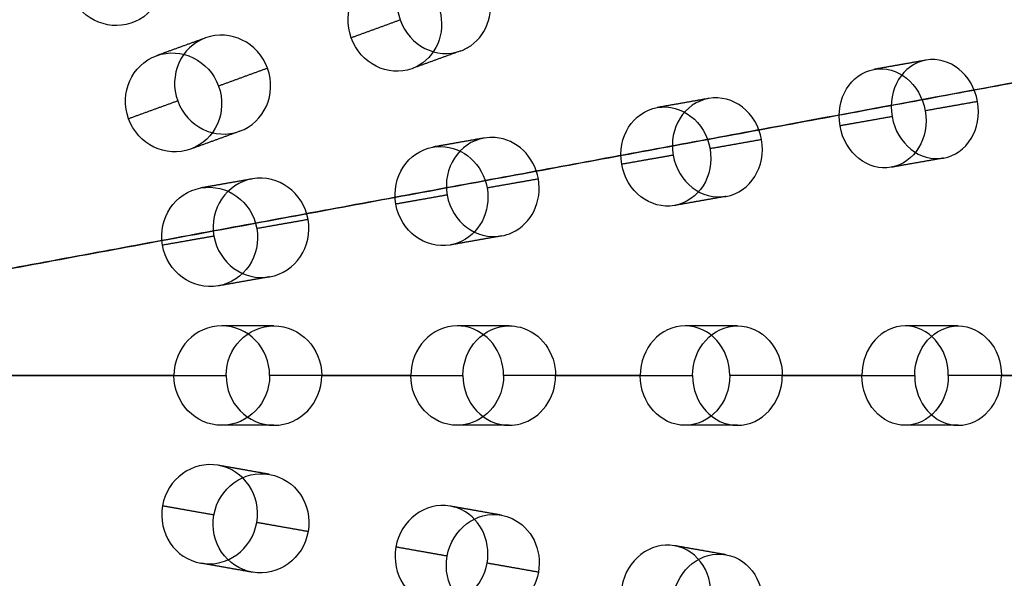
# Model space of a CAD drawing. Header units: millimetres. Extents: x -60 to 60, y -60 to 60.
# Tile 46 of 61: x 12 to 32, y -4 to 7. Entities that reach past the tile are written whole.
import ezdxf

# ---------------------------------------------------------------- set-up
doc = ezdxf.new("R2010")
doc.units = ezdxf.units.MM
doc.header["$MEASUREMENT"] = 0
doc.layers.add('Metal', color=7, linetype='Continuous', true_color=0xb2b2b2)
doc.layers.add('Opal glass', color=7, linetype='Continuous', true_color=0x7b7b7b)

msp = doc.modelspace()

# ---------------------------------------------------------------- linework, layer by layer
at = {"layer": 'Metal'}
for centre, radius in [((0.397, -0.384, 97.154), 56.961), ((0.397, -0.384, 93.154), 53.961), ((0.397, -0.384, 100.154), 53.961)]:
    msp.add_circle(centre, radius, dxfattribs=at)
for centre, radius, start, end in [((0.39, -0.346, 97.154), 60, 0, 180), ((0.39, -0.346, 107.154), 60, 0, 180), ((0.39, -0.346, 97.154), 60, 0, 180), ((0.39, -0.346, 97.154), 58.5, 0, 180), ((0.39, -0.346, 97.154), 57, 0, 180), ((0.39, -0.346, 107.154), 57, 0, 180), ((0.39, -0.346, 97.154), 57, 0, 180), ((0.397, -0.384, 107.154), 56.961, 285.0362, 95.9739), ((0.397, -0.384, 107.154), 56.961, 285.0362, 95.9739), ((0.397, -0.384, 102.154), 56.961, 285.5577, 85.3424), ((0.397, -0.384, 107.154), 55.461, 285.159, 95.8511), ((0.397, -0.384, 107.154), 53.961, 285.2887, 95.7214), ((0.397, -0.384, 107.154), 53.961, 285.2887, 95.7214), ((0.39, -0.346, 97.154), 60, 180, 0), ((0.39, -0.346, 107.154), 60, 180, 0), ((0.39, -0.346, 97.154), 60, 180, 0), ((0.39, -0.346, 97.154), 58.5, 180, 360), ((0.39, -0.346, 97.154), 57, 180, 0), ((0.39, -0.346, 107.154), 57, 180, 0), ((0.39, -0.346, 97.154), 57, 180, 0)]:
    msp.add_arc(centre, radius, start, end, dxfattribs=at)
for points, knots in [([(15.134, 8.166, 161.552), (14.857, 8.646, 161.552), (14.26, 8.816, 161.679), (13.801, 8.551, 161.835), (13.342, 8.286, 161.99), (13.191, 7.684, 162.117), (13.468, 7.204, 162.117), (13.745, 6.725, 162.117), (14.342, 6.554, 161.99), (14.801, 6.819, 161.835), (15.26, 7.084, 161.679), (15.411, 7.687, 161.552), (15.134, 8.166, 161.552)], [0, 0, 0, 0, 1.739905, 1.739905, 1.739905, 3.479815, 3.479815, 3.479815, 5.219725, 5.219725, 5.219725, 6.959631, 6.959631, 6.959631, 6.959631]), ([(15.134, 8.166, 161.552), (14.857, 8.646, 161.552), (14.26, 8.816, 161.679), (13.801, 8.551, 161.835), (13.342, 8.286, 161.99), (13.191, 7.684, 162.117), (13.468, 7.204, 162.117), (13.745, 6.725, 162.117), (14.342, 6.554, 161.99), (14.801, 6.819, 161.835), (15.26, 7.084, 161.679), (15.411, 7.687, 161.552), (15.134, 8.166, 161.552)], [0, 0, 0, 0, 1.739905, 1.739905, 1.739905, 3.479815, 3.479815, 3.479815, 5.219725, 5.219725, 5.219725, 6.959631, 6.959631, 6.959631, 6.959631]), ([(21.79, 7.443, 162.664), (21.947, 7.01, 162.664), (21.809, 6.533, 162.778), (21.456, 6.288, 162.941), (21.394, 6.245, 162.969), (21.327, 6.21, 162.999), (21.257, 6.185, 163.028), (20.773, 6.009, 163.229), (20.228, 6.287, 163.392), (20.039, 6.806, 163.392), (19.85, 7.325, 163.392), (20.089, 7.888, 163.229), (20.573, 8.064, 163.028), (20.643, 8.09, 162.999), (20.717, 8.106, 162.969), (20.792, 8.113, 162.941), (21.22, 8.152, 162.778), (21.633, 7.875, 162.664), (21.79, 7.443, 162.664)], [0, 0, 0, 0, 1.42998, 1.42998, 1.42998, 1.671751, 1.671751, 1.671751, 3.409602, 3.409602, 3.409602, 5.147453, 5.147453, 5.147453, 5.389224, 5.389224, 5.389224, 6.819204, 6.819204, 6.819204, 6.819204]), ([(21.79, 7.443, 162.664), (21.947, 7.01, 162.664), (21.809, 6.533, 162.778), (21.456, 6.288, 162.941), (21.394, 6.245, 162.969), (21.327, 6.21, 162.999), (21.257, 6.185, 163.028), (20.773, 6.009, 163.229), (20.228, 6.287, 163.392), (20.039, 6.806, 163.392), (19.85, 7.325, 163.392), (20.089, 7.888, 163.229), (20.573, 8.064, 163.028), (20.643, 8.09, 162.999), (20.717, 8.106, 162.969), (20.792, 8.113, 162.941), (21.22, 8.152, 162.778), (21.633, 7.875, 162.664), (21.79, 7.443, 162.664)], [0, 0, 0, 0, 1.42998, 1.42998, 1.42998, 1.671751, 1.671751, 1.671751, 3.409602, 3.409602, 3.409602, 5.147453, 5.147453, 5.147453, 5.389224, 5.389224, 5.389224, 6.819204, 6.819204, 6.819204, 6.819204]), ([(20.806, 7.085, 159.851), (20.64, 7.54, 159.851), (20.194, 7.819, 159.978), (19.748, 7.747, 160.152), (19.694, 7.738, 160.173), (19.64, 7.725, 160.194), (19.589, 7.706, 160.216), (19.106, 7.53, 160.417), (18.867, 6.967, 160.581), (19.056, 6.448, 160.581), (19.245, 5.929, 160.581), (19.79, 5.651, 160.417), (20.273, 5.827, 160.216), (20.325, 5.845, 160.194), (20.374, 5.869, 160.173), (20.421, 5.897, 160.152), (20.81, 6.129, 159.978), (20.972, 6.629, 159.851), (20.806, 7.085, 159.851)], [0, 0, 0, 0, 1.510787, 1.510787, 1.510787, 1.68714, 1.68714, 1.68714, 3.425004, 3.425004, 3.425004, 5.162867, 5.162867, 5.162867, 5.33922, 5.33922, 5.33922, 6.850007, 6.850007, 6.850007, 6.850007]), ([(20.806, 7.085, 159.851), (20.64, 7.54, 159.851), (20.194, 7.819, 159.978), (19.748, 7.747, 160.152), (19.694, 7.738, 160.173), (19.64, 7.725, 160.194), (19.589, 7.706, 160.216), (19.106, 7.53, 160.417), (18.867, 6.967, 160.581), (19.056, 6.448, 160.581), (19.245, 5.929, 160.581), (19.79, 5.651, 160.417), (20.273, 5.827, 160.216), (20.325, 5.845, 160.194), (20.374, 5.869, 160.173), (20.421, 5.897, 160.152), (20.81, 6.129, 159.978), (20.972, 6.629, 159.851), (20.806, 7.085, 159.851)], [0, 0, 0, 0, 1.510787, 1.510787, 1.510787, 1.68714, 1.68714, 1.68714, 3.425004, 3.425004, 3.425004, 5.162867, 5.162867, 5.162867, 5.33922, 5.33922, 5.33922, 6.850007, 6.850007, 6.850007, 6.850007]), ([(17.372, 5.835, 164.367), (17.562, 5.315, 164.367), (17.309, 4.748, 164.496), (16.812, 4.567, 164.653), (16.314, 4.386, 164.811), (15.756, 4.658, 164.939), (15.567, 5.178, 164.939), (15.378, 5.698, 164.939), (15.63, 6.265, 164.811), (16.128, 6.446, 164.653), (16.625, 6.627, 164.496), (17.183, 6.355, 164.367), (17.372, 5.835, 164.367)], [0, 0, 0, 0, 1.739693, 1.739693, 1.739693, 3.479389, 3.479389, 3.479389, 5.219086, 5.219086, 5.219086, 6.958778, 6.958778, 6.958778, 6.958778]), ([(17.372, 5.835, 164.367), (17.562, 5.315, 164.367), (17.309, 4.748, 164.496), (16.812, 4.567, 164.653), (16.314, 4.386, 164.811), (15.756, 4.658, 164.939), (15.567, 5.178, 164.939), (15.378, 5.698, 164.939), (15.63, 6.265, 164.811), (16.128, 6.446, 164.653), (16.625, 6.627, 164.496), (17.183, 6.355, 164.367), (17.372, 5.835, 164.367)], [0, 0, 0, 0, 1.739693, 1.739693, 1.739693, 3.479389, 3.479389, 3.479389, 5.219086, 5.219086, 5.219086, 6.958778, 6.958778, 6.958778, 6.958778]), ([(16.388, 5.477, 161.552), (16.198, 5.997, 161.552), (15.64, 6.269, 161.679), (15.142, 6.087, 161.835), (14.644, 5.906, 161.99), (14.391, 5.339, 162.117), (14.58, 4.819, 162.117), (14.769, 4.298, 162.117), (15.328, 4.027, 161.99), (15.826, 4.208, 161.835), (16.324, 4.389, 161.679), (16.577, 4.956, 161.552), (16.388, 5.477, 161.552)], [0, 0, 0, 0, 1.739906, 1.739906, 1.739906, 3.479816, 3.479816, 3.479816, 5.219726, 5.219726, 5.219726, 6.959631, 6.959631, 6.959631, 6.959631]), ([(16.388, 5.477, 161.552), (16.198, 5.997, 161.552), (15.64, 6.269, 161.679), (15.142, 6.087, 161.835), (14.644, 5.906, 161.99), (14.391, 5.339, 162.117), (14.58, 4.819, 162.117), (14.769, 4.298, 162.117), (15.328, 4.027, 161.99), (15.826, 4.208, 161.835), (16.324, 4.389, 161.679), (16.577, 4.956, 161.552), (16.388, 5.477, 161.552)], [0, 0, 0, 0, 1.739906, 1.739906, 1.739906, 3.479816, 3.479816, 3.479816, 5.219726, 5.219726, 5.219726, 6.959631, 6.959631, 6.959631, 6.959631]), ([(31.643, 5.165, 158.074), (31.741, 4.611, 158.074), (31.424, 4.111, 158.313), (30.958, 4.028, 158.598), (30.492, 3.946, 158.882), (30.023, 4.309, 159.121), (29.925, 4.862, 159.121), (29.828, 5.415, 159.121), (30.144, 5.916, 158.882), (30.611, 5.998, 158.598), (31.077, 6.08, 158.313), (31.546, 5.718, 158.074), (31.643, 5.165, 158.074)], [0, 0, 0, 0, 1.752923, 1.752923, 1.752923, 3.505767, 3.505767, 3.505767, 5.258611, 5.258611, 5.258611, 7.011534, 7.011534, 7.011534, 7.011534]), ([(31.643, 5.165, 158.074), (31.741, 4.611, 158.074), (31.424, 4.111, 158.313), (30.958, 4.028, 158.598), (30.492, 3.946, 158.882), (30.023, 4.309, 159.121), (29.925, 4.862, 159.121), (29.828, 5.415, 159.121), (30.144, 5.916, 158.882), (30.611, 5.998, 158.598), (31.077, 6.08, 158.313), (31.546, 5.718, 158.074), (31.643, 5.165, 158.074)], [0, 0, 0, 0, 1.752923, 1.752923, 1.752923, 3.505767, 3.505767, 3.505767, 5.258611, 5.258611, 5.258611, 7.011534, 7.011534, 7.011534, 7.011534]), ([(30.59, 4.979, 155.201), (30.493, 5.533, 155.201), (30.025, 5.895, 155.446), (29.561, 5.813, 155.735), (29.098, 5.731, 156.023), (28.782, 5.231, 156.267), (28.879, 4.677, 156.267), (28.977, 4.123, 156.267), (29.445, 3.762, 156.023), (29.909, 3.843, 155.735), (30.372, 3.925, 155.446), (30.688, 4.425, 155.201), (30.59, 4.979, 155.201)], [0, 0, 0, 0, 1.754643, 1.754643, 1.754643, 3.509189, 3.509189, 3.509189, 5.263734, 5.263734, 5.263734, 7.018377, 7.018377, 7.018377, 7.018377]), ([(30.59, 4.979, 155.201), (30.493, 5.533, 155.201), (30.025, 5.895, 155.446), (29.561, 5.813, 155.735), (29.098, 5.731, 156.023), (28.782, 5.231, 156.267), (28.879, 4.677, 156.267), (28.977, 4.123, 156.267), (29.445, 3.762, 156.023), (29.909, 3.843, 155.735), (30.372, 3.925, 155.446), (30.688, 4.425, 155.201), (30.59, 4.979, 155.201)], [0, 0, 0, 0, 1.754643, 1.754643, 1.754643, 3.509189, 3.509189, 3.509189, 5.263734, 5.263734, 5.263734, 7.018377, 7.018377, 7.018377, 7.018377]), ([(27.303, 4.399, 160.569), (27.4, 3.853, 160.569), (27.077, 3.344, 160.768), (26.589, 3.258, 161.011), (26.1, 3.172, 161.255), (25.623, 3.539, 161.454), (25.526, 4.086, 161.454), (25.43, 4.633, 161.454), (25.753, 5.141, 161.255), (26.241, 5.228, 161.011), (26.73, 5.314, 160.768), (27.207, 4.946, 160.569), (27.303, 4.399, 160.569)], [0, 0, 0, 0, 1.74211, 1.74211, 1.74211, 3.484207, 3.484207, 3.484207, 5.226305, 5.226305, 5.226305, 6.968414, 6.968414, 6.968414, 6.968414]), ([(27.303, 4.399, 160.569), (27.4, 3.853, 160.569), (27.077, 3.344, 160.768), (26.589, 3.258, 161.011), (26.1, 3.172, 161.255), (25.623, 3.539, 161.454), (25.526, 4.086, 161.454), (25.43, 4.633, 161.454), (25.753, 5.141, 161.255), (26.241, 5.228, 161.011), (26.73, 5.314, 160.768), (27.207, 4.946, 160.569), (27.303, 4.399, 160.569)], [0, 0, 0, 0, 1.74211, 1.74211, 1.74211, 3.484207, 3.484207, 3.484207, 5.226305, 5.226305, 5.226305, 6.968414, 6.968414, 6.968414, 6.968414]), ([(26.266, 4.216, 157.737), (26.169, 4.763, 157.737), (25.692, 5.131, 157.939), (25.205, 5.045, 158.185), (24.718, 4.959, 158.43), (24.396, 4.451, 158.632), (24.492, 3.904, 158.632), (24.589, 3.357, 158.632), (25.066, 2.989, 158.43), (25.553, 3.075, 158.185), (26.04, 3.161, 157.939), (26.362, 3.669, 157.737), (26.266, 4.216, 157.737)], [0, 0, 0, 0, 1.742589, 1.742589, 1.742589, 3.485163, 3.485163, 3.485163, 5.227738, 5.227738, 5.227738, 6.970327, 6.970327, 6.970327, 6.970327]), ([(26.266, 4.216, 157.737), (26.169, 4.763, 157.737), (25.692, 5.131, 157.939), (25.205, 5.045, 158.185), (24.718, 4.959, 158.43), (24.396, 4.451, 158.632), (24.492, 3.904, 158.632), (24.589, 3.357, 158.632), (25.066, 2.989, 158.43), (25.553, 3.075, 158.185), (26.04, 3.161, 157.939), (26.362, 3.669, 157.737), (26.266, 4.216, 157.737)], [0, 0, 0, 0, 1.742589, 1.742589, 1.742589, 3.485163, 3.485163, 3.485163, 5.227738, 5.227738, 5.227738, 6.970327, 6.970327, 6.970327, 6.970327]), ([(22.817, 3.608, 162.664), (22.897, 3.155, 162.664), (22.679, 2.71, 162.778), (22.288, 2.529, 162.941), (22.219, 2.497, 162.969), (22.148, 2.475, 162.999), (22.074, 2.462, 163.028), (21.567, 2.373, 163.229), (21.079, 2.741, 163.392), (20.983, 3.285, 163.392), (20.887, 3.829, 163.392), (21.22, 4.342, 163.229), (21.726, 4.431, 163.028), (21.8, 4.444, 162.999), (21.876, 4.448, 162.969), (21.951, 4.442, 162.941), (22.38, 4.406, 162.778), (22.737, 4.062, 162.664), (22.817, 3.608, 162.664)], [0, 0, 0, 0, 1.42998, 1.42998, 1.42998, 1.671751, 1.671751, 1.671751, 3.409602, 3.409602, 3.409602, 5.147452, 5.147452, 5.147452, 5.389223, 5.389223, 5.389223, 6.819204, 6.819204, 6.819204, 6.819204]), ([(22.817, 3.608, 162.664), (22.897, 3.155, 162.664), (22.679, 2.71, 162.778), (22.288, 2.529, 162.941), (22.219, 2.497, 162.969), (22.148, 2.475, 162.999), (22.074, 2.462, 163.028), (21.567, 2.373, 163.229), (21.079, 2.741, 163.392), (20.983, 3.285, 163.392), (20.887, 3.829, 163.392), (21.22, 4.342, 163.229), (21.726, 4.431, 163.028), (21.8, 4.444, 162.999), (21.876, 4.448, 162.969), (21.951, 4.442, 162.941), (22.38, 4.406, 162.778), (22.737, 4.062, 162.664), (22.817, 3.608, 162.664)], [0, 0, 0, 0, 1.42998, 1.42998, 1.42998, 1.671751, 1.671751, 1.671751, 3.409602, 3.409602, 3.409602, 5.147452, 5.147452, 5.147452, 5.389223, 5.389223, 5.389223, 6.819204, 6.819204, 6.819204, 6.819204]), ([(21.786, 3.427, 159.851), (21.702, 3.904, 159.851), (21.311, 4.256, 159.978), (20.859, 4.263, 160.152), (20.804, 4.264, 160.173), (20.75, 4.259, 160.194), (20.696, 4.25, 160.216), (20.189, 4.16, 160.417), (19.856, 3.647, 160.581), (19.952, 3.103, 160.581), (20.048, 2.559, 160.581), (20.537, 2.191, 160.417), (21.043, 2.28, 160.216), (21.097, 2.29, 160.194), (21.15, 2.304, 160.173), (21.201, 2.324, 160.152), (21.624, 2.484, 159.978), (21.871, 2.949, 159.851), (21.786, 3.427, 159.851)], [0, 0, 0, 0, 1.510787, 1.510787, 1.510787, 1.68714, 1.68714, 1.68714, 3.425004, 3.425004, 3.425004, 5.162867, 5.162867, 5.162867, 5.33922, 5.33922, 5.33922, 6.850007, 6.850007, 6.850007, 6.850007]), ([(21.786, 3.427, 159.851), (21.702, 3.904, 159.851), (21.311, 4.256, 159.978), (20.859, 4.263, 160.152), (20.804, 4.264, 160.173), (20.75, 4.259, 160.194), (20.696, 4.25, 160.216), (20.189, 4.16, 160.417), (19.856, 3.647, 160.581), (19.952, 3.103, 160.581), (20.048, 2.559, 160.581), (20.537, 2.191, 160.417), (21.043, 2.28, 160.216), (21.097, 2.29, 160.194), (21.15, 2.304, 160.173), (21.201, 2.324, 160.152), (21.624, 2.484, 159.978), (21.871, 2.949, 159.851), (21.786, 3.427, 159.851)], [0, 0, 0, 0, 1.510787, 1.510787, 1.510787, 1.68714, 1.68714, 1.68714, 3.425004, 3.425004, 3.425004, 5.162867, 5.162867, 5.162867, 5.33922, 5.33922, 5.33922, 6.850007, 6.850007, 6.850007, 6.850007]), ([(18.188, 2.792, 164.367), (18.284, 2.247, 164.367), (17.937, 1.732, 164.496), (17.415, 1.64, 164.653), (16.894, 1.549, 164.811), (16.392, 1.913, 164.939), (16.296, 2.458, 164.939), (16.2, 3.004, 164.939), (16.547, 3.518, 164.811), (17.068, 3.61, 164.653), (17.589, 3.702, 164.496), (18.092, 3.337, 164.367), (18.188, 2.792, 164.367)], [0, 0, 0, 0, 1.739693, 1.739693, 1.739693, 3.479389, 3.479389, 3.479389, 5.219086, 5.219086, 5.219086, 6.958778, 6.958778, 6.958778, 6.958778]), ([(18.188, 2.792, 164.367), (18.284, 2.247, 164.367), (17.937, 1.732, 164.496), (17.415, 1.64, 164.653), (16.894, 1.549, 164.811), (16.392, 1.913, 164.939), (16.296, 2.458, 164.939), (16.2, 3.004, 164.939), (16.547, 3.518, 164.811), (17.068, 3.61, 164.653), (17.589, 3.702, 164.496), (18.092, 3.337, 164.367), (18.188, 2.792, 164.367)], [0, 0, 0, 0, 1.739693, 1.739693, 1.739693, 3.479389, 3.479389, 3.479389, 5.219086, 5.219086, 5.219086, 6.958778, 6.958778, 6.958778, 6.958778]), ([(17.156, 2.61, 161.552), (17.06, 3.155, 161.552), (16.557, 3.52, 161.679), (16.035, 3.428, 161.835), (15.513, 3.336, 161.99), (15.165, 2.821, 162.117), (15.261, 2.276, 162.117), (15.358, 1.731, 162.117), (15.86, 1.366, 161.99), (16.382, 1.458, 161.835), (16.904, 1.55, 161.679), (17.252, 2.065, 161.552), (17.156, 2.61, 161.552)], [0, 0, 0, 0, 1.739905, 1.739905, 1.739905, 3.479815, 3.479815, 3.479815, 5.219725, 5.219725, 5.219725, 6.959631, 6.959631, 6.959631, 6.959631]), ([(17.156, 2.61, 161.552), (17.06, 3.155, 161.552), (16.557, 3.52, 161.679), (16.035, 3.428, 161.835), (15.513, 3.336, 161.99), (15.165, 2.821, 162.117), (15.261, 2.276, 162.117), (15.358, 1.731, 162.117), (15.86, 1.366, 161.99), (16.382, 1.458, 161.835), (16.904, 1.55, 161.679), (17.252, 2.065, 161.552), (17.156, 2.61, 161.552)], [0, 0, 0, 0, 1.739905, 1.739905, 1.739905, 3.479815, 3.479815, 3.479815, 5.219725, 5.219725, 5.219725, 6.959631, 6.959631, 6.959631, 6.959631]), ([(17.415, -0.346, 161.552), (17.415, 0.208, 161.552), (16.983, 0.654, 161.679), (16.453, 0.654, 161.835), (15.923, 0.654, 161.99), (15.491, 0.208, 162.117), (15.491, -0.346, 162.117)], [0, 0, 0, 0, 1.739905, 1.739905, 1.739905, 3.479815, 3.479815, 3.479815, 3.479815]), ([(17.415, -0.346, 161.552), (17.415, 0.208, 161.552), (16.983, 0.654, 161.679), (16.453, 0.654, 161.835), (15.923, 0.654, 161.99), (15.491, 0.208, 162.117), (15.491, -0.346, 162.117)], [0, 0, 0, 0, 1.739905, 1.739905, 1.739905, 3.479815, 3.479815, 3.479815, 3.479815]), ([(16.541, -0.346, 164.939), (16.541, 0.207, 164.939), (16.972, 0.654, 164.811), (17.502, 0.654, 164.653), (18.031, 0.654, 164.496), (18.462, 0.207, 164.367), (18.462, -0.346, 164.367)], [3.479389, 3.479389, 3.479389, 3.479389, 5.219086, 5.219086, 5.219086, 6.958778, 6.958778, 6.958778, 6.958778]), ([(16.541, -0.346, 164.939), (16.541, 0.207, 164.939), (16.972, 0.654, 164.811), (17.502, 0.654, 164.653), (18.031, 0.654, 164.496), (18.462, 0.207, 164.367), (18.462, -0.346, 164.367)], [3.479389, 3.479389, 3.479389, 3.479389, 5.219086, 5.219086, 5.219086, 6.958778, 6.958778, 6.958778, 6.958778]), ([(22.116, -0.346, 159.851), (22.116, 0.139, 159.851), (21.793, 0.553, 159.978), (21.348, 0.638, 160.152), (21.294, 0.649, 160.173), (21.24, 0.654, 160.194), (21.185, 0.654, 160.216), (20.671, 0.654, 160.417), (20.254, 0.206, 160.581), (20.254, -0.346, 160.581)], [0, 0, 0, 0, 1.510787, 1.510787, 1.510787, 1.68714, 1.68714, 1.68714, 3.425003, 3.425003, 3.425003, 3.425003]), ([(22.116, -0.346, 159.851), (22.116, 0.139, 159.851), (21.793, 0.553, 159.978), (21.348, 0.638, 160.152), (21.294, 0.649, 160.173), (21.24, 0.654, 160.194), (21.185, 0.654, 160.216), (20.671, 0.654, 160.417), (20.254, 0.206, 160.581), (20.254, -0.346, 160.581)], [0, 0, 0, 0, 1.510787, 1.510787, 1.510787, 1.68714, 1.68714, 1.68714, 3.425003, 3.425003, 3.425003, 3.425003]), ([(21.3, -0.346, 163.392), (21.3, 0.206, 163.392), (21.718, 0.654, 163.229), (22.232, 0.654, 163.028), (22.307, 0.654, 162.999), (22.382, 0.644, 162.969), (22.454, 0.625, 162.941), (22.871, 0.515, 162.778), (23.163, 0.114, 162.664), (23.163, -0.346, 162.664)], [3.409602, 3.409602, 3.409602, 3.409602, 5.147453, 5.147453, 5.147453, 5.389224, 5.389224, 5.389224, 6.819204, 6.819204, 6.819204, 6.819204]), ([(21.3, -0.346, 163.392), (21.3, 0.206, 163.392), (21.718, 0.654, 163.229), (22.232, 0.654, 163.028), (22.307, 0.654, 162.999), (22.382, 0.644, 162.969), (22.454, 0.625, 162.941), (22.871, 0.515, 162.778), (23.163, 0.114, 162.664), (23.163, -0.346, 162.664)], [3.409602, 3.409602, 3.409602, 3.409602, 5.147453, 5.147453, 5.147453, 5.389224, 5.389224, 5.389224, 6.819204, 6.819204, 6.819204, 6.819204]), ([(26.665, -0.346, 157.737), (26.665, 0.209, 157.737), (26.259, 0.654, 157.939), (25.764, 0.654, 158.185), (25.27, 0.654, 158.43), (24.864, 0.209, 158.632), (24.864, -0.346, 158.632)], [0, 0, 0, 0, 1.742589, 1.742589, 1.742589, 3.485163, 3.485163, 3.485163, 3.485163]), ([(26.665, -0.346, 157.737), (26.665, 0.209, 157.737), (26.259, 0.654, 157.939), (25.764, 0.654, 158.185), (25.27, 0.654, 158.43), (24.864, 0.209, 158.632), (24.864, -0.346, 158.632)], [0, 0, 0, 0, 1.742589, 1.742589, 1.742589, 3.485163, 3.485163, 3.485163, 3.485163]), ([(25.914, -0.346, 161.454), (25.914, 0.209, 161.454), (26.321, 0.654, 161.255), (26.816, 0.654, 161.011), (27.312, 0.654, 160.768), (27.719, 0.209, 160.569), (27.719, -0.346, 160.569)], [3.484207, 3.484207, 3.484207, 3.484207, 5.226305, 5.226305, 5.226305, 6.968414, 6.968414, 6.968414, 6.968414]), ([(25.914, -0.346, 161.454), (25.914, 0.209, 161.454), (26.321, 0.654, 161.255), (26.816, 0.654, 161.011), (27.312, 0.654, 160.768), (27.719, 0.209, 160.569), (27.719, -0.346, 160.569)], [3.484207, 3.484207, 3.484207, 3.484207, 5.226305, 5.226305, 5.226305, 6.968414, 6.968414, 6.968414, 6.968414]), ([(31.056, -0.346, 155.201), (31.056, 0.217, 155.201), (30.658, 0.654, 155.446), (30.188, 0.654, 155.735), (29.717, 0.654, 156.023), (29.319, 0.217, 156.267), (29.319, -0.346, 156.267)], [0, 0, 0, 0, 1.754643, 1.754643, 1.754643, 3.509189, 3.509189, 3.509189, 3.509189]), ([(31.056, -0.346, 155.201), (31.056, 0.217, 155.201), (30.658, 0.654, 155.446), (30.188, 0.654, 155.735), (29.717, 0.654, 156.023), (29.319, 0.217, 156.267), (29.319, -0.346, 156.267)], [0, 0, 0, 0, 1.754643, 1.754643, 1.754643, 3.509189, 3.509189, 3.509189, 3.509189]), ([(30.381, -0.346, 159.121), (30.381, 0.215, 159.121), (30.78, 0.654, 158.882), (31.253, 0.654, 158.598), (31.727, 0.654, 158.313), (32.125, 0.216, 158.074), (32.125, -0.346, 158.074)], [3.505767, 3.505767, 3.505767, 3.505767, 5.258611, 5.258611, 5.258611, 7.011534, 7.011534, 7.011534, 7.011534]), ([(30.381, -0.346, 159.121), (30.381, 0.215, 159.121), (30.78, 0.654, 158.882), (31.253, 0.654, 158.598), (31.727, 0.654, 158.313), (32.125, 0.216, 158.074), (32.125, -0.346, 158.074)], [3.505767, 3.505767, 3.505767, 3.505767, 5.258611, 5.258611, 5.258611, 7.011534, 7.011534, 7.011534, 7.011534]), ([(17.415, -0.346, 161.552), (17.415, -0.9, 161.552), (16.983, -1.346, 161.679), (16.453, -1.346, 161.835), (15.923, -1.346, 161.99), (15.491, -0.9, 162.117), (15.491, -0.346, 162.117)], [0, 0, 0, 0, 1.739905, 1.739905, 1.739905, 3.479815, 3.479815, 3.479815, 3.479815]), ([(17.415, -0.346, 161.552), (17.415, -0.9, 161.552), (16.983, -1.346, 161.679), (16.453, -1.346, 161.835), (15.923, -1.346, 161.99), (15.491, -0.9, 162.117), (15.491, -0.346, 162.117)], [0, 0, 0, 0, 1.739905, 1.739905, 1.739905, 3.479815, 3.479815, 3.479815, 3.479815]), ([(16.541, -0.346, 164.939), (16.541, -0.9, 164.939), (16.972, -1.346, 164.811), (17.502, -1.346, 164.653), (18.031, -1.346, 164.496), (18.462, -0.9, 164.367), (18.462, -0.346, 164.367)], [3.479389, 3.479389, 3.479389, 3.479389, 5.219086, 5.219086, 5.219086, 6.958778, 6.958778, 6.958778, 6.958778]), ([(16.541, -0.346, 164.939), (16.541, -0.9, 164.939), (16.972, -1.346, 164.811), (17.502, -1.346, 164.653), (18.031, -1.346, 164.496), (18.462, -0.9, 164.367), (18.462, -0.346, 164.367)], [3.479389, 3.479389, 3.479389, 3.479389, 5.219086, 5.219086, 5.219086, 6.958778, 6.958778, 6.958778, 6.958778]), ([(22.116, -0.346, 159.851), (22.116, -0.831, 159.851), (21.793, -1.246, 159.978), (21.348, -1.331, 160.152), (21.294, -1.341, 160.173), (21.24, -1.346, 160.194), (21.185, -1.346, 160.216), (20.671, -1.346, 160.417), (20.254, -0.899, 160.581), (20.254, -0.346, 160.581)], [0, 0, 0, 0, 1.510787, 1.510787, 1.510787, 1.68714, 1.68714, 1.68714, 3.425003, 3.425003, 3.425003, 3.425003]), ([(22.116, -0.346, 159.851), (22.116, -0.831, 159.851), (21.793, -1.246, 159.978), (21.348, -1.331, 160.152), (21.294, -1.341, 160.173), (21.24, -1.346, 160.194), (21.185, -1.346, 160.216), (20.671, -1.346, 160.417), (20.254, -0.899, 160.581), (20.254, -0.346, 160.581)], [0, 0, 0, 0, 1.510787, 1.510787, 1.510787, 1.68714, 1.68714, 1.68714, 3.425003, 3.425003, 3.425003, 3.425003]), ([(21.3, -0.346, 163.392), (21.3, -0.899, 163.392), (21.718, -1.346, 163.229), (22.232, -1.346, 163.028), (22.307, -1.346, 162.999), (22.382, -1.336, 162.969), (22.454, -1.317, 162.941), (22.871, -1.207, 162.778), (23.163, -0.806, 162.664), (23.163, -0.346, 162.664)], [3.409602, 3.409602, 3.409602, 3.409602, 5.147453, 5.147453, 5.147453, 5.389224, 5.389224, 5.389224, 6.819204, 6.819204, 6.819204, 6.819204]), ([(21.3, -0.346, 163.392), (21.3, -0.899, 163.392), (21.718, -1.346, 163.229), (22.232, -1.346, 163.028), (22.307, -1.346, 162.999), (22.382, -1.336, 162.969), (22.454, -1.317, 162.941), (22.871, -1.207, 162.778), (23.163, -0.806, 162.664), (23.163, -0.346, 162.664)], [3.409602, 3.409602, 3.409602, 3.409602, 5.147453, 5.147453, 5.147453, 5.389224, 5.389224, 5.389224, 6.819204, 6.819204, 6.819204, 6.819204]), ([(26.665, -0.346, 157.737), (26.665, -0.902, 157.737), (26.259, -1.346, 157.939), (25.764, -1.346, 158.185), (25.27, -1.346, 158.43), (24.864, -0.902, 158.632), (24.864, -0.346, 158.632)], [0, 0, 0, 0, 1.742589, 1.742589, 1.742589, 3.485163, 3.485163, 3.485163, 3.485163]), ([(26.665, -0.346, 157.737), (26.665, -0.902, 157.737), (26.259, -1.346, 157.939), (25.764, -1.346, 158.185), (25.27, -1.346, 158.43), (24.864, -0.902, 158.632), (24.864, -0.346, 158.632)], [0, 0, 0, 0, 1.742589, 1.742589, 1.742589, 3.485163, 3.485163, 3.485163, 3.485163]), ([(25.914, -0.346, 161.454), (25.914, -0.901, 161.454), (26.321, -1.346, 161.255), (26.816, -1.346, 161.011), (27.312, -1.346, 160.768), (27.719, -0.901, 160.569), (27.719, -0.346, 160.569)], [3.484207, 3.484207, 3.484207, 3.484207, 5.226305, 5.226305, 5.226305, 6.968414, 6.968414, 6.968414, 6.968414]), ([(25.914, -0.346, 161.454), (25.914, -0.901, 161.454), (26.321, -1.346, 161.255), (26.816, -1.346, 161.011), (27.312, -1.346, 160.768), (27.719, -0.901, 160.569), (27.719, -0.346, 160.569)], [3.484207, 3.484207, 3.484207, 3.484207, 5.226305, 5.226305, 5.226305, 6.968414, 6.968414, 6.968414, 6.968414]), ([(31.056, -0.346, 155.201), (31.056, -0.909, 155.201), (30.658, -1.346, 155.446), (30.188, -1.346, 155.735), (29.717, -1.346, 156.023), (29.319, -0.909, 156.267), (29.319, -0.346, 156.267)], [0, 0, 0, 0, 1.754643, 1.754643, 1.754643, 3.509189, 3.509189, 3.509189, 3.509189]), ([(31.056, -0.346, 155.201), (31.056, -0.909, 155.201), (30.658, -1.346, 155.446), (30.188, -1.346, 155.735), (29.717, -1.346, 156.023), (29.319, -0.909, 156.267), (29.319, -0.346, 156.267)], [0, 0, 0, 0, 1.754643, 1.754643, 1.754643, 3.509189, 3.509189, 3.509189, 3.509189]), ([(30.381, -0.346, 159.121), (30.381, -0.908, 159.121), (30.78, -1.346, 158.882), (31.253, -1.346, 158.598), (31.727, -1.346, 158.313), (32.125, -0.908, 158.074), (32.125, -0.346, 158.074)], [3.505767, 3.505767, 3.505767, 3.505767, 5.258611, 5.258611, 5.258611, 7.011534, 7.011534, 7.011534, 7.011534]), ([(30.381, -0.346, 159.121), (30.381, -0.908, 159.121), (30.78, -1.346, 158.882), (31.253, -1.346, 158.598), (31.727, -1.346, 158.313), (32.125, -0.908, 158.074), (32.125, -0.346, 158.074)], [3.505767, 3.505767, 3.505767, 3.505767, 5.258611, 5.258611, 5.258611, 7.011534, 7.011534, 7.011534, 7.011534]), ([(17.156, -3.302, 161.552), (17.06, -3.848, 161.552), (16.557, -4.212, 161.679), (16.035, -4.12, 161.835), (15.513, -4.028, 161.99), (15.165, -3.514, 162.117), (15.261, -2.968, 162.117), (15.358, -2.423, 162.117), (15.86, -2.059, 161.99), (16.382, -2.151, 161.835), (16.904, -2.243, 161.679), (17.252, -2.757, 161.552), (17.156, -3.302, 161.552)], [0, 0, 0, 0, 1.739905, 1.739905, 1.739905, 3.479815, 3.479815, 3.479815, 5.219725, 5.219725, 5.219725, 6.959631, 6.959631, 6.959631, 6.959631]), ([(17.156, -3.302, 161.552), (17.06, -3.848, 161.552), (16.557, -4.212, 161.679), (16.035, -4.12, 161.835), (15.513, -4.028, 161.99), (15.165, -3.514, 162.117), (15.261, -2.968, 162.117), (15.358, -2.423, 162.117), (15.86, -2.059, 161.99), (16.382, -2.151, 161.835), (16.904, -2.243, 161.679), (17.252, -2.757, 161.552), (17.156, -3.302, 161.552)], [0, 0, 0, 0, 1.739905, 1.739905, 1.739905, 3.479815, 3.479815, 3.479815, 5.219725, 5.219725, 5.219725, 6.959631, 6.959631, 6.959631, 6.959631]), ([(18.188, -3.484, 164.367), (18.284, -2.939, 164.367), (17.937, -2.425, 164.496), (17.415, -2.333, 164.653), (16.894, -2.241, 164.811), (16.392, -2.606, 164.939), (16.296, -3.151, 164.939), (16.2, -3.696, 164.939), (16.547, -4.21, 164.811), (17.068, -4.302, 164.653), (17.589, -4.394, 164.496), (18.092, -4.029, 164.367), (18.188, -3.484, 164.367)], [0, 0, 0, 0, 1.739693, 1.739693, 1.739693, 3.479389, 3.479389, 3.479389, 5.219086, 5.219086, 5.219086, 6.958778, 6.958778, 6.958778, 6.958778]), ([(18.188, -3.484, 164.367), (18.284, -2.939, 164.367), (17.937, -2.425, 164.496), (17.415, -2.333, 164.653), (16.894, -2.241, 164.811), (16.392, -2.606, 164.939), (16.296, -3.151, 164.939), (16.2, -3.696, 164.939), (16.547, -4.21, 164.811), (17.068, -4.302, 164.653), (17.589, -4.394, 164.496), (18.092, -4.029, 164.367), (18.188, -3.484, 164.367)], [0, 0, 0, 0, 1.739693, 1.739693, 1.739693, 3.479389, 3.479389, 3.479389, 5.219086, 5.219086, 5.219086, 6.958778, 6.958778, 6.958778, 6.958778]), ([(21.786, -4.119, 159.851), (21.702, -4.596, 159.851), (21.311, -4.949, 159.978), (20.859, -4.955, 160.152), (20.804, -4.956, 160.173), (20.75, -4.952, 160.194), (20.696, -4.942, 160.216), (20.189, -4.853, 160.417), (19.856, -4.339, 160.581), (19.952, -3.795, 160.581), (20.048, -3.252, 160.581), (20.537, -2.883, 160.417), (21.043, -2.972, 160.216), (21.097, -2.982, 160.194), (21.15, -2.996, 160.173), (21.201, -3.016, 160.152), (21.624, -3.177, 159.978), (21.871, -3.641, 159.851), (21.786, -4.119, 159.851)], [0, 0, 0, 0, 1.510787, 1.510787, 1.510787, 1.68714, 1.68714, 1.68714, 3.425004, 3.425004, 3.425004, 5.162867, 5.162867, 5.162867, 5.33922, 5.33922, 5.33922, 6.850007, 6.850007, 6.850007, 6.850007]), ([(21.786, -4.119, 159.851), (21.702, -4.596, 159.851), (21.311, -4.949, 159.978), (20.859, -4.955, 160.152), (20.804, -4.956, 160.173), (20.75, -4.952, 160.194), (20.696, -4.942, 160.216), (20.189, -4.853, 160.417), (19.856, -4.339, 160.581), (19.952, -3.795, 160.581), (20.048, -3.252, 160.581), (20.537, -2.883, 160.417), (21.043, -2.972, 160.216), (21.097, -2.982, 160.194), (21.15, -2.996, 160.173), (21.201, -3.016, 160.152), (21.624, -3.177, 159.978), (21.871, -3.641, 159.851), (21.786, -4.119, 159.851)], [0, 0, 0, 0, 1.510787, 1.510787, 1.510787, 1.68714, 1.68714, 1.68714, 3.425004, 3.425004, 3.425004, 5.162867, 5.162867, 5.162867, 5.33922, 5.33922, 5.33922, 6.850007, 6.850007, 6.850007, 6.850007]), ([(22.817, -4.301, 162.664), (22.897, -3.847, 162.664), (22.679, -3.402, 162.778), (22.288, -3.221, 162.941), (22.219, -3.19, 162.969), (22.148, -3.167, 162.999), (22.074, -3.154, 163.028), (21.567, -3.065, 163.229), (21.079, -3.433, 163.392), (20.983, -3.977, 163.392), (20.887, -4.521, 163.392), (21.22, -5.034, 163.229), (21.726, -5.124, 163.028), (21.8, -5.137, 162.999), (21.876, -5.14, 162.969), (21.951, -5.134, 162.941), (22.38, -5.098, 162.778), (22.737, -4.754, 162.664), (22.817, -4.301, 162.664)], [0, 0, 0, 0, 1.42998, 1.42998, 1.42998, 1.671751, 1.671751, 1.671751, 3.409602, 3.409602, 3.409602, 5.147452, 5.147452, 5.147452, 5.389223, 5.389223, 5.389223, 6.819204, 6.819204, 6.819204, 6.819204]), ([(22.817, -4.301, 162.664), (22.897, -3.847, 162.664), (22.679, -3.402, 162.778), (22.288, -3.221, 162.941), (22.219, -3.19, 162.969), (22.148, -3.167, 162.999), (22.074, -3.154, 163.028), (21.567, -3.065, 163.229), (21.079, -3.433, 163.392), (20.983, -3.977, 163.392), (20.887, -4.521, 163.392), (21.22, -5.034, 163.229), (21.726, -5.124, 163.028), (21.8, -5.137, 162.999), (21.876, -5.14, 162.969), (21.951, -5.134, 162.941), (22.38, -5.098, 162.778), (22.737, -4.754, 162.664), (22.817, -4.301, 162.664)], [0, 0, 0, 0, 1.42998, 1.42998, 1.42998, 1.671751, 1.671751, 1.671751, 3.409602, 3.409602, 3.409602, 5.147452, 5.147452, 5.147452, 5.389223, 5.389223, 5.389223, 6.819204, 6.819204, 6.819204, 6.819204]), ([(26.266, -4.909, 157.737), (26.169, -5.456, 157.737), (25.692, -5.823, 157.939), (25.205, -5.737, 158.185), (24.718, -5.651, 158.43), (24.396, -5.143, 158.632), (24.492, -4.596, 158.632), (24.589, -4.049, 158.632), (25.066, -3.682, 158.43), (25.553, -3.768, 158.185), (26.04, -3.853, 157.939), (26.362, -4.362, 157.737), (26.266, -4.909, 157.737)], [0, 0, 0, 0, 1.742589, 1.742589, 1.742589, 3.485163, 3.485163, 3.485163, 5.227738, 5.227738, 5.227738, 6.970327, 6.970327, 6.970327, 6.970327]), ([(26.266, -4.909, 157.737), (26.169, -5.456, 157.737), (25.692, -5.823, 157.939), (25.205, -5.737, 158.185), (24.718, -5.651, 158.43), (24.396, -5.143, 158.632), (24.492, -4.596, 158.632), (24.589, -4.049, 158.632), (25.066, -3.682, 158.43), (25.553, -3.768, 158.185), (26.04, -3.853, 157.939), (26.362, -4.362, 157.737), (26.266, -4.909, 157.737)], [0, 0, 0, 0, 1.742589, 1.742589, 1.742589, 3.485163, 3.485163, 3.485163, 5.227738, 5.227738, 5.227738, 6.970327, 6.970327, 6.970327, 6.970327]), ([(27.303, -5.092, 160.569), (27.4, -4.545, 160.569), (27.077, -4.036, 160.768), (26.589, -3.95, 161.011), (26.1, -3.864, 161.255), (25.623, -4.232, 161.454), (25.526, -4.778, 161.454), (25.43, -5.325, 161.454), (25.753, -5.834, 161.255), (26.241, -5.92, 161.011), (26.73, -6.006, 160.768), (27.207, -5.638, 160.569), (27.303, -5.092, 160.569)], [0, 0, 0, 0, 1.74211, 1.74211, 1.74211, 3.484207, 3.484207, 3.484207, 5.226305, 5.226305, 5.226305, 6.968414, 6.968414, 6.968414, 6.968414]), ([(27.303, -5.092, 160.569), (27.4, -4.545, 160.569), (27.077, -4.036, 160.768), (26.589, -3.95, 161.011), (26.1, -3.864, 161.255), (25.623, -4.232, 161.454), (25.526, -4.778, 161.454), (25.43, -5.325, 161.454), (25.753, -5.834, 161.255), (26.241, -5.92, 161.011), (26.73, -6.006, 160.768), (27.207, -5.638, 160.569), (27.303, -5.092, 160.569)], [0, 0, 0, 0, 1.74211, 1.74211, 1.74211, 3.484207, 3.484207, 3.484207, 5.226305, 5.226305, 5.226305, 6.968414, 6.968414, 6.968414, 6.968414])]:
    msp.add_open_spline(points, degree=3, knots=knots, dxfattribs=at)
for points in [[(20.039, 6.806, 163.392), (19.548, 6.627, 161.986), (19.056, 6.448, 160.581)], [(16.128, 6.446, 164.653), (15.635, 6.267, 163.244), (15.142, 6.087, 161.835)], [(21.257, 6.185, 163.028), (20.765, 6.006, 161.622), (20.273, 5.827, 160.216)], [(30.611, 5.998, 158.598), (30.086, 5.905, 157.166), (29.561, 5.813, 155.735)], [(17.372, 5.835, 164.367), (16.88, 5.656, 162.96), (16.388, 5.477, 161.552)], [(15.567, 5.178, 164.939), (15.074, 4.998, 163.528), (14.58, 4.819, 162.117)], [(26.241, 5.228, 161.011), (25.723, 5.136, 159.598), (25.205, 5.045, 158.185)], [(31.643, 5.165, 158.074), (31.117, 5.072, 156.638), (30.59, 4.979, 155.201)], [(29.925, 4.862, 159.121), (29.402, 4.769, 157.694), (28.879, 4.677, 156.267)], [(16.812, 4.567, 164.653), (16.319, 4.387, 163.244), (15.826, 4.208, 161.835)], [(21.726, 4.431, 163.028), (21.211, 4.341, 161.622), (20.696, 4.25, 160.216)], [(27.303, 4.399, 160.569), (26.785, 4.308, 159.153), (26.266, 4.216, 157.737)], [(25.526, 4.086, 161.454), (25.009, 3.995, 160.043), (24.492, 3.904, 158.632)], [(30.958, 4.028, 158.598), (30.433, 3.936, 157.166), (29.909, 3.843, 155.735)], [(17.068, 3.61, 164.653), (16.552, 3.519, 163.244), (16.035, 3.428, 161.835)], [(22.817, 3.608, 162.664), (22.302, 3.517, 161.257), (21.786, 3.427, 159.851)], [(20.983, 3.285, 163.392), (20.467, 3.194, 161.986), (19.952, 3.103, 160.581)], [(26.589, 3.258, 161.011), (26.071, 3.167, 159.598), (25.553, 3.075, 158.185)], [(18.188, 2.792, 164.367), (17.672, 2.701, 162.96), (17.156, 2.61, 161.552)], [(16.296, 2.458, 164.939), (15.779, 2.367, 163.528), (15.261, 2.276, 162.117)], [(22.074, 2.462, 163.028), (21.558, 2.371, 161.622), (21.043, 2.28, 160.216)], [(17.415, 1.64, 164.653), (16.899, 1.549, 163.244), (16.382, 1.458, 161.835)], [(17.502, 0.654, 164.653), (16.977, 0.654, 163.244), (16.453, 0.654, 161.835)], [(22.232, 0.654, 163.028), (21.709, 0.654, 161.622), (21.185, 0.654, 160.216)], [(26.816, 0.654, 161.011), (26.29, 0.654, 159.598), (25.764, 0.654, 158.185)], [(31.253, 0.654, 158.598), (30.72, 0.654, 157.166), (30.188, 0.654, 155.735)], [(15.491, -0.346, 162.117), (16.016, -0.346, 163.528), (16.541, -0.346, 164.939)], [(15.491, -0.346, 162.117), (16.016, -0.346, 163.528), (16.541, -0.346, 164.939)], [(15.491, -0.346, 162.117), (16.016, -0.346, 163.528), (16.541, -0.346, 164.939)], [(15.491, -0.346, 162.117), (16.016, -0.346, 163.528), (16.541, -0.346, 164.939)], [(18.462, -0.346, 164.367), (17.938, -0.346, 162.96), (17.415, -0.346, 161.552)], [(18.462, -0.346, 164.367), (17.938, -0.346, 162.96), (17.415, -0.346, 161.552)], [(18.462, -0.346, 164.367), (17.938, -0.346, 162.96), (17.415, -0.346, 161.552)], [(18.462, -0.346, 164.367), (17.938, -0.346, 162.96), (17.415, -0.346, 161.552)], [(20.254, -0.346, 160.581), (20.777, -0.346, 161.986), (21.3, -0.346, 163.392)], [(20.254, -0.346, 160.581), (20.777, -0.346, 161.986), (21.3, -0.346, 163.392)], [(20.254, -0.346, 160.581), (20.777, -0.346, 161.986), (21.3, -0.346, 163.392)], [(20.254, -0.346, 160.581), (20.777, -0.346, 161.986), (21.3, -0.346, 163.392)], [(23.163, -0.346, 162.664), (22.64, -0.346, 161.257), (22.116, -0.346, 159.851)], [(23.163, -0.346, 162.664), (22.64, -0.346, 161.257), (22.116, -0.346, 159.851)], [(23.163, -0.346, 162.664), (22.64, -0.346, 161.257), (22.116, -0.346, 159.851)], [(23.163, -0.346, 162.664), (22.64, -0.346, 161.257), (22.116, -0.346, 159.851)], [(24.864, -0.346, 158.632), (25.389, -0.346, 160.043), (25.914, -0.346, 161.454)], [(24.864, -0.346, 158.632), (25.389, -0.346, 160.043), (25.914, -0.346, 161.454)], [(24.864, -0.346, 158.632), (25.389, -0.346, 160.043), (25.914, -0.346, 161.454)], [(24.864, -0.346, 158.632), (25.389, -0.346, 160.043), (25.914, -0.346, 161.454)], [(27.719, -0.346, 160.569), (27.192, -0.346, 159.153), (26.665, -0.346, 157.737)], [(27.719, -0.346, 160.569), (27.192, -0.346, 159.153), (26.665, -0.346, 157.737)], [(27.719, -0.346, 160.569), (27.192, -0.346, 159.153), (26.665, -0.346, 157.737)], [(27.719, -0.346, 160.569), (27.192, -0.346, 159.153), (26.665, -0.346, 157.737)], [(29.319, -0.346, 156.267), (29.85, -0.346, 157.694), (30.381, -0.346, 159.121)], [(29.319, -0.346, 156.267), (29.85, -0.346, 157.694), (30.381, -0.346, 159.121)], [(29.319, -0.346, 156.267), (29.85, -0.346, 157.694), (30.381, -0.346, 159.121)], [(29.319, -0.346, 156.267), (29.85, -0.346, 157.694), (30.381, -0.346, 159.121)], [(32.125, -0.346, 158.074), (31.591, -0.346, 156.638), (31.056, -0.346, 155.201)], [(32.125, -0.346, 158.074), (31.591, -0.346, 156.638), (31.056, -0.346, 155.201)], [(32.125, -0.346, 158.074), (31.591, -0.346, 156.638), (31.056, -0.346, 155.201)], [(32.125, -0.346, 158.074), (31.591, -0.346, 156.638), (31.056, -0.346, 155.201)], [(17.502, -1.346, 164.653), (16.977, -1.346, 163.244), (16.453, -1.346, 161.835)], [(22.232, -1.346, 163.028), (21.709, -1.346, 161.622), (21.185, -1.346, 160.216)], [(26.816, -1.346, 161.011), (26.29, -1.346, 159.598), (25.764, -1.346, 158.185)], [(31.253, -1.346, 158.598), (30.72, -1.346, 157.166), (30.188, -1.346, 155.735)], [(17.415, -2.333, 164.653), (16.899, -2.242, 163.244), (16.382, -2.151, 161.835)], [(16.296, -3.151, 164.939), (15.779, -3.06, 163.528), (15.261, -2.968, 162.117)], [(22.074, -3.154, 163.028), (21.558, -3.063, 161.622), (21.043, -2.972, 160.216)], [(18.188, -3.484, 164.367), (17.672, -3.393, 162.96), (17.156, -3.302, 161.552)], [(20.983, -3.977, 163.392), (20.467, -3.886, 161.986), (19.952, -3.795, 160.581)], [(26.589, -3.95, 161.011), (26.071, -3.859, 159.598), (25.553, -3.768, 158.185)], [(17.068, -4.302, 164.653), (16.552, -4.211, 163.244), (16.035, -4.12, 161.835)], [(22.817, -4.301, 162.664), (22.302, -4.21, 161.257), (21.786, -4.119, 159.851)]]:
    msp.add_open_spline(points, degree=2, dxfattribs=at)
for points, weights in [([(15.491, -0.346, 162.117), (10.035, -0.346, 163.616), (4.39, -0.346, 164.013)], [1, 0.995108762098, 1]), ([(4.39, -0.346, 167.02), (10.573, -0.346, 166.607), (16.541, -0.346, 164.939)], [0.999999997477, 0.994708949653, 1]), ([(15.491, -0.346, 162.117), (10.035, -0.346, 163.616), (4.39, -0.346, 164.013)], [1, 0.995108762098, 1]), ([(4.39, -0.346, 167.02), (10.573, -0.346, 166.607), (16.541, -0.346, 164.939)], [0.999999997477, 0.994708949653, 1]), ([(15.491, -0.346, 162.117), (10.035, -0.346, 163.616), (4.39, -0.346, 164.013)], [1, 0.995108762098, 1]), ([(4.39, -0.346, 167.02), (10.573, -0.346, 166.607), (16.541, -0.346, 164.939)], [0.999999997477, 0.994708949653, 1]), ([(15.491, -0.346, 162.117), (10.035, -0.346, 163.616), (4.39, -0.346, 164.013)], [1, 0.995108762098, 1]), ([(4.39, -0.346, 167.02), (10.573, -0.346, 166.607), (16.541, -0.346, 164.939)], [0.999999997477, 0.994708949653, 1]), ([(20.254, -0.346, 160.581), (18.847, -0.346, 161.104), (17.415, -0.346, 161.552)], [1, 0.999653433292, 1]), ([(20.254, -0.346, 160.581), (18.847, -0.346, 161.104), (17.415, -0.346, 161.552)], [1, 0.999653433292, 1]), ([(20.254, -0.346, 160.581), (18.847, -0.346, 161.104), (17.415, -0.346, 161.552)], [1, 0.999653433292, 1]), ([(20.254, -0.346, 160.581), (18.847, -0.346, 161.104), (17.415, -0.346, 161.552)], [1, 0.999653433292, 1]), ([(18.462, -0.346, 164.367), (19.894, -0.346, 163.915), (21.3, -0.346, 163.392)], [0.999999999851, 0.999687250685, 0.999999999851]), ([(18.462, -0.346, 164.367), (19.894, -0.346, 163.915), (21.3, -0.346, 163.392)], [0.999999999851, 0.999687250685, 0.999999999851]), ([(18.462, -0.346, 164.367), (19.894, -0.346, 163.915), (21.3, -0.346, 163.392)], [0.999999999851, 0.999687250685, 0.999999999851]), ([(18.462, -0.346, 164.367), (19.894, -0.346, 163.915), (21.3, -0.346, 163.392)], [0.999999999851, 0.999687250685, 0.999999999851]), ([(24.864, -0.346, 158.632), (23.506, -0.346, 159.278), (22.116, -0.346, 159.851)], [1, 0.999652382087, 1]), ([(24.864, -0.346, 158.632), (23.506, -0.346, 159.278), (22.116, -0.346, 159.851)], [1, 0.999652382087, 1]), ([(24.864, -0.346, 158.632), (23.506, -0.346, 159.278), (22.116, -0.346, 159.851)], [1, 0.999652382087, 1]), ([(24.864, -0.346, 158.632), (23.506, -0.346, 159.278), (22.116, -0.346, 159.851)], [1, 0.999652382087, 1]), ([(23.163, -0.346, 162.664), (24.554, -0.346, 162.093), (25.914, -0.346, 161.454)], [0.99999999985, 0.999686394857, 1]), ([(23.163, -0.346, 162.664), (24.554, -0.346, 162.093), (25.914, -0.346, 161.454)], [0.99999999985, 0.999686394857, 1]), ([(23.163, -0.346, 162.664), (24.554, -0.346, 162.093), (25.914, -0.346, 161.454)], [0.99999999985, 0.999686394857, 1]), ([(23.163, -0.346, 162.664), (24.554, -0.346, 162.093), (25.914, -0.346, 161.454)], [0.99999999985, 0.999686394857, 1]), ([(29.319, -0.346, 156.267), (28.011, -0.346, 157.037), (26.665, -0.346, 157.737)], [1, 0.999645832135, 1]), ([(29.319, -0.346, 156.267), (28.011, -0.346, 157.037), (26.665, -0.346, 157.737)], [1, 0.999645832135, 1]), ([(29.319, -0.346, 156.267), (28.011, -0.346, 157.037), (26.665, -0.346, 157.737)], [1, 0.999645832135, 1]), ([(29.319, -0.346, 156.267), (28.011, -0.346, 157.037), (26.665, -0.346, 157.737)], [1, 0.999645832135, 1]), ([(27.719, -0.346, 160.569), (29.068, -0.346, 159.878), (30.381, -0.346, 159.121)], [1, 0.999681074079, 1]), ([(27.719, -0.346, 160.569), (29.068, -0.346, 159.878), (30.381, -0.346, 159.121)], [1, 0.999681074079, 1]), ([(27.719, -0.346, 160.569), (29.068, -0.346, 159.878), (30.381, -0.346, 159.121)], [1, 0.999681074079, 1]), ([(27.719, -0.346, 160.569), (29.068, -0.346, 159.878), (30.381, -0.346, 159.121)], [1, 0.999681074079, 1]), ([(33.483, -0.346, 153.563), (32.291, -0.346, 154.413), (31.056, -0.346, 155.201)], [1, 0.999670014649, 1]), ([(33.483, -0.346, 153.563), (32.291, -0.346, 154.413), (31.056, -0.346, 155.201)], [1, 0.999670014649, 1]), ([(33.483, -0.346, 153.563), (32.291, -0.346, 154.413), (31.056, -0.346, 155.201)], [1, 0.999670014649, 1]), ([(33.483, -0.346, 153.563), (32.291, -0.346, 154.413), (31.056, -0.346, 155.201)], [1, 0.999670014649, 1]), ([(32.125, -0.346, 158.074), (33.521, -0.346, 157.204), (34.866, -0.346, 156.26)], [1, 0.999624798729, 1]), ([(32.125, -0.346, 158.074), (33.521, -0.346, 157.204), (34.866, -0.346, 156.26)], [1, 0.999624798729, 1]), ([(32.125, -0.346, 158.074), (33.521, -0.346, 157.204), (34.866, -0.346, 156.26)], [1, 0.999624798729, 1]), ([(32.125, -0.346, 158.074), (33.521, -0.346, 157.204), (34.866, -0.346, 156.26)], [1, 0.999624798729, 1])]:
    msp.add_rational_spline(points, weights, degree=2, dxfattribs=at)
at = {"layer": 'Opal glass'}
for centre, radius in [((0.397, -0.384, 97.154), 59.961), ((0.397, -0.384, 57.154), 59.961), ((0.397, -0.384, 97.154), 59.961), ((0.397, -0.384, 97.154), 58.461), ((0.397, -0.384, 93.154), 56.961), ((0.397, -0.384, 57.154), 56.961), ((0.397, -0.384, 97.154), 56.961), ((0.397, -0.384, 93.154), 56.961), ((0.397, -0.384, 93.154), 55.461), ((0.397, -0.384, 93.154), 53.961)]:
    msp.add_circle(centre, radius, dxfattribs=at)
for points, knots in [([(0.397, -0.384, 0.154), (1.853, -0.114, 0.154), (3.309, 0.156, 0.154), (59.353, 10.548, 0.154), (59.353, 10.548, 57.154), (59.353, 10.548, 71.654), (59.353, 10.548, 97.154)], [-1.961271, -1.961271, -1.961271, 0, 0, 89.535391, 89.535391, 99.535391, 99.535391, 99.535391]), ([(56.404, 10.001, 93.154), (56.404, 10.001, 69.654), (56.404, 10.001, 57.154), (56.404, 10.001, 3.154), (3.309, 0.156, 3.154), (1.853, -0.114, 3.154), (0.397, -0.384, 3.154)], [133.458009, 133.458009, 133.458009, 143.458009, 143.458009, 228.28101, 228.28101, 230.242282, 230.242282, 230.242282])]:
    msp.add_rational_spline(points, [1, 1, 1, 0.707106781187, 1, 1, 1], degree=2, knots=knots, dxfattribs=at)

doc.saveas('drawing.dxf')
